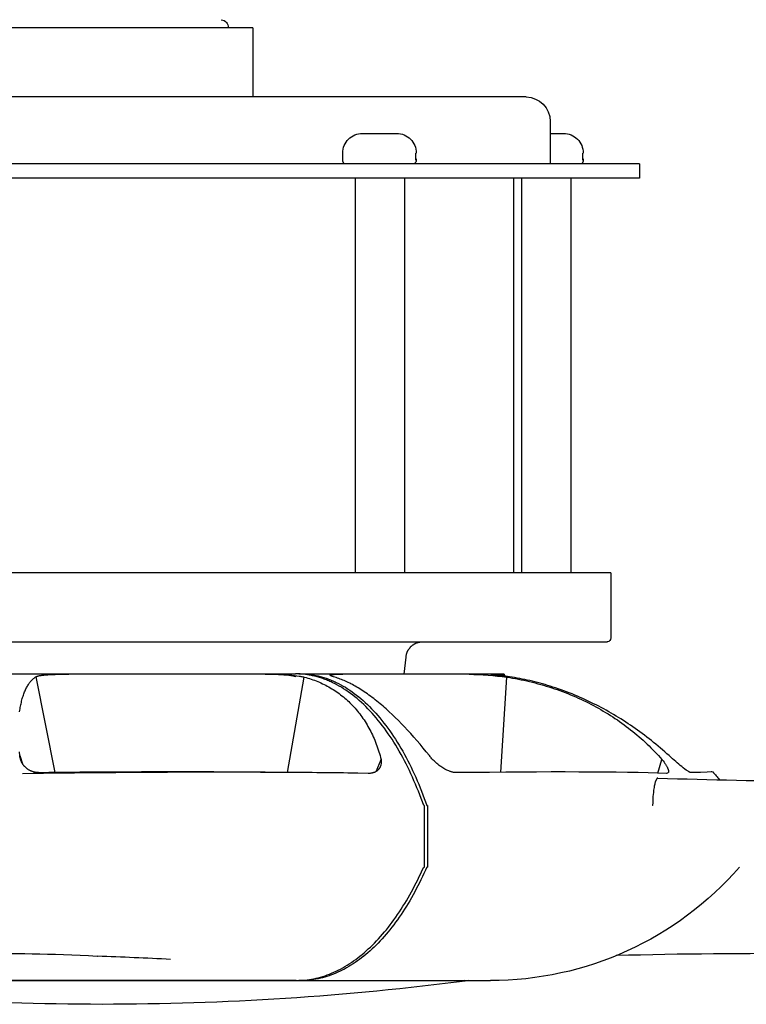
# Model space of a CAD drawing. Extents: x 1372 to 3774, y 1584 to 3487.
# Tile 11 of 28: x 3120 to 3209, y 1584 to 1705. Entities that reach past the tile are written whole.
import ezdxf

# ---------------------------------------------------------------- set-up
doc = ezdxf.new("R2010")
doc.units = 0
doc.layers.add('MAKE2D$VISIBLE$CURVAS', color=7, linetype='CONTINUOUS')

msp = doc.modelspace()

# ---------------------------------------------------------------- linework, layer by layer
at = {"layer": 'MAKE2D$VISIBLE$CURVAS', "color": 250}
for p, q in [((3148.19, 1704.26), (3111.38, 1704.26)), ((3148.39, 1704.26), (3148.19, 1704.26)), ((3148.39, 1704.26), (3148.39, 1695.76)), ((3155.89, 1695.76), (3091.73, 1695.76)), ((3172.87, 1695.76), (3155.89, 1695.76)), ((3181.34, 1695.76), (3172.87, 1695.76)), ((3181.98, 1695.76), (3181.34, 1695.76)), ((3184.92, 1692.76), (3184.92, 1687.56)), ((3161.86, 1691.27), (3163.65, 1691.27)), ((3163.65, 1691.27), (3166.05, 1691.27)), ((3166.05, 1691.27), (3166.07, 1691.27)), ((3184.92, 1691.27), (3186.55, 1691.27)), ((3186.55, 1691.27), (3186.57, 1691.27)), ((3159.45, 1687.98), (3159.45, 1688.87)), ((3168.43, 1687.98), (3168.43, 1688.87)), ((3188.93, 1687.98), (3188.93, 1688.87)), ((3195.14, 1687.56), (3063.89, 1687.56)), ((3159.45, 1687.98), (3159.45, 1687.98)), ((3195.88, 1687.56), (3195.14, 1687.56)), ((3195.88, 1687.56), (3195.88, 1685.76)), ((3195.14, 1685.76), (3063.89, 1685.76)), ((3161.02, 1637.26), (3161.02, 1685.76)), ((3167.02, 1685.76), (3167.02, 1637.26)), ((3180.41, 1685.76), (3180.41, 1637.26)), ((3181.45, 1637.26), (3181.45, 1685.77)), ((3187.45, 1685.76), (3187.45, 1637.26)), ((3195.88, 1685.76), (3195.14, 1685.76)), ((3191.69, 1637.26), (3067.39, 1637.26)), ((3192.39, 1637.26), (3191.69, 1637.26)), ((3192.39, 1637.26), (3192.39, 1629.27)), ((3160.87, 1628.76), (3084.43, 1628.76)), ((3181.1, 1628.76), (3160.87, 1628.76)), ((3191.19, 1628.76), (3181.1, 1628.76)), ((3191.95, 1628.76), (3191.19, 1628.76)), ((3167.18, 1626.88), (3166.97, 1624.8)), ((3082.5, 1624.85), (3153.64, 1624.85)), ((3121.75, 1624.49), (3124.09, 1612.72)), ((3149.93, 1624.8), (3125.8, 1624.8)), ((3152.66, 1612.73), (3154.73, 1624.44)), ((3154.07, 1624.85), (3154.19, 1624.85)), ((3154.19, 1624.85), (3177.4, 1624.85)), ((3174.97, 1624.8), (3159.48, 1624.8)), ((3177.65, 1624.8), (3177.77, 1624.8)), ((3177.65, 1624.78), (3177.76, 1624.77)), ((3177.76, 1624.77), (3177.76, 1624.77)), ((3179.28, 1624.8), (3177.77, 1624.8)), ((3178.88, 1612.76), (3179.61, 1624.44)), ((3179.28, 1624.8), (3179.33, 1624.57)), ((3119.78, 1614.79), (3120.11, 1613.8)), ((3163.55, 1612.84), (3164.16, 1614.3)), ((3198.15, 1612.64), (3198.66, 1614.3)), ((3151.04, 1612.77), (3151.04, 1612.74)), ((3199.43, 1612.71), (3199.43, 1612.7)), ((3169.49, 1608.65), (3169.4, 1608.65)), ((3169.49, 1601.09), (3169.49, 1608.65)), ((3169.78, 1608.65), (3169.87, 1608.65)), ((3169.87, 1608.65), (3169.87, 1601.09)), ((3197.52, 1608.65), (3197.51, 1608.65)), ((3169.4, 1601.09), (3169.49, 1601.09)), ((3169.78, 1601.09), (3169.87, 1601.09)), ((3129.34, 1590.11), (3129.29, 1590.12)), ((3153.73, 1587.14), (3082.32, 1587.14)), ((3154.28, 1587.14), (3154.07, 1587.14)), ((3154.28, 1587.14), (3177.58, 1587.14)), ((3174.38, 1587.14), (3174.25, 1587.12)), ((3174.88, 1587.14), (3174.83, 1587.13))]:
    msp.add_line(p, q, dxfattribs=at)
for points in [[(3169.27, 1628.76), (3168.97, 1628.73), (3168.89, 1628.72), (3168.84, 1628.72), (3168.79, 1628.71), (3168.74, 1628.69), (3168.69, 1628.68), (3168.64, 1628.67), (3168.59, 1628.65), (3168.54, 1628.63), (3168.5, 1628.62), (3168.45, 1628.6), (3168.4, 1628.57), (3168.35, 1628.55), (3168.3, 1628.53), (3168.25, 1628.5), (3168.21, 1628.48), (3168.16, 1628.45), (3168.12, 1628.42), (3168.07, 1628.39), (3168.03, 1628.36), (3167.98, 1628.33), (3167.94, 1628.29), (3167.9, 1628.26), (3167.86, 1628.22), (3167.82, 1628.19), (3167.78, 1628.15), (3167.75, 1628.12), (3167.72, 1628.08), (3167.69, 1628.05), (3167.66, 1628.01), (3167.63, 1627.97), (3167.6, 1627.94), (3167.57, 1627.9), (3167.54, 1627.86), (3167.52, 1627.82), (3167.49, 1627.79), (3167.47, 1627.75), (3167.45, 1627.71), (3167.42, 1627.67), (3167.4, 1627.63), (3167.38, 1627.59), (3167.36, 1627.55), (3167.34, 1627.5), (3167.33, 1627.46), (3167.31, 1627.42), (3167.29, 1627.38), (3167.28, 1627.34), (3167.26, 1627.3), (3167.25, 1627.25), (3167.24, 1627.21), (3167.23, 1627.17), (3167.22, 1627.13), (3167.21, 1627.08), (3167.2, 1627.04), (3167.19, 1627), (3167.19, 1626.96), (3167.18, 1626.92), (3167.18, 1626.88)], [(3119.76, 1620.19), (3119.79, 1620.37), (3119.81, 1620.53), (3119.84, 1620.7), (3119.87, 1620.86), (3119.9, 1621.02), (3119.93, 1621.18), (3119.97, 1621.34), (3120.01, 1621.5), (3120.05, 1621.65), (3120.09, 1621.8), (3120.13, 1621.95), (3120.18, 1622.09), (3120.22, 1622.23), (3120.27, 1622.37), (3120.32, 1622.5), (3120.37, 1622.63), (3120.43, 1622.76), (3120.48, 1622.88), (3120.54, 1623), (3120.59, 1623.12), (3120.65, 1623.23), (3120.72, 1623.34), (3120.77, 1623.43), (3120.83, 1623.52), (3120.89, 1623.61), (3120.95, 1623.7), (3121.01, 1623.78), (3121.07, 1623.86), (3121.14, 1623.93), (3121.2, 1624.01), (3121.26, 1624.08), (3121.33, 1624.15), (3121.4, 1624.21), (3121.47, 1624.27), (3121.54, 1624.33), (3121.61, 1624.38), (3121.68, 1624.44), (3121.71, 1624.46), (3121.75, 1624.49)], [(3121.75, 1624.49), (3121.76, 1624.49), (3121.77, 1624.5), (3121.78, 1624.5), (3121.8, 1624.51), (3121.82, 1624.52), (3121.85, 1624.53), (3121.87, 1624.54), (3121.9, 1624.55), (3121.94, 1624.56), (3121.97, 1624.57), (3122, 1624.58), (3122.04, 1624.59), (3122.12, 1624.61), (3122.2, 1624.63), (3122.3, 1624.64), (3122.39, 1624.66), (3122.5, 1624.67), (3122.72, 1624.7), (3122.97, 1624.72), (3123.24, 1624.74), (3123.52, 1624.76), (3123.82, 1624.77), (3124.13, 1624.78), (3124.45, 1624.79), (3125.12, 1624.8), (3125.8, 1624.8)], [(3149.93, 1624.8), (3150.43, 1624.79), (3150.94, 1624.79), (3151.55, 1624.77), (3151.86, 1624.76), (3152.16, 1624.75), (3152.52, 1624.73), (3152.87, 1624.71), (3153.21, 1624.68), (3153.53, 1624.65), (3153.81, 1624.62), (3154.08, 1624.58), (3154.2, 1624.56), (3154.32, 1624.54), (3154.43, 1624.52), (3154.54, 1624.49), (3154.64, 1624.47), (3154.73, 1624.44)], [(3153.72, 1624.49), (3153.63, 1624.51), (3153.53, 1624.53), (3153.42, 1624.55), (3153.31, 1624.57), (3153.07, 1624.61), (3152.81, 1624.64), (3152.53, 1624.67), (3152.23, 1624.7), (3151.92, 1624.72), (3151.6, 1624.74), (3151.28, 1624.76), (3150.94, 1624.77), (3150.6, 1624.78), (3149.93, 1624.8)], [(3169.4, 1608.65), (3169.24, 1609.1), (3169.07, 1609.54), (3168.91, 1609.98), (3168.74, 1610.42), (3168.56, 1610.85), (3168.38, 1611.28), (3168.2, 1611.71), (3168.01, 1612.13), (3167.82, 1612.55), (3167.63, 1612.96), (3167.43, 1613.37), (3167.23, 1613.77), (3167.03, 1614.17), (3166.82, 1614.56), (3166.61, 1614.95), (3166.39, 1615.33), (3166.17, 1615.7), (3165.95, 1616.08), (3165.73, 1616.44), (3165.5, 1616.8), (3165.27, 1617.15), (3165.03, 1617.49), (3164.8, 1617.83), (3164.56, 1618.16), (3164.31, 1618.49), (3164.07, 1618.8), (3163.82, 1619.11), (3163.57, 1619.42), (3163.32, 1619.71), (3163.06, 1620), (3162.8, 1620.28), (3162.54, 1620.55), (3162.28, 1620.82), (3162.02, 1621.07), (3161.75, 1621.32), (3161.48, 1621.56), (3161.21, 1621.8), (3160.94, 1622.02), (3160.67, 1622.23), (3160.39, 1622.44), (3160.12, 1622.64), (3159.84, 1622.83), (3159.56, 1623.01), (3159.28, 1623.19), (3159, 1623.35), (3158.72, 1623.51), (3158.44, 1623.65), (3158.3, 1623.72), (3158.16, 1623.79), (3158.02, 1623.86), (3157.87, 1623.92), (3157.73, 1623.98), (3157.59, 1624.04), (3157.45, 1624.1), (3157.31, 1624.16), (3157.17, 1624.21), (3157.02, 1624.26), (3156.88, 1624.31), (3156.74, 1624.35), (3156.6, 1624.4), (3156.46, 1624.44), (3156.31, 1624.48), (3156.17, 1624.52), (3156.03, 1624.56), (3155.89, 1624.59), (3155.75, 1624.62), (3155.61, 1624.65), (3155.46, 1624.68), (3155.32, 1624.7), (3155.18, 1624.73), (3155.04, 1624.75), (3154.9, 1624.77), (3154.76, 1624.79), (3154.62, 1624.8), (3154.48, 1624.81), (3154.34, 1624.82), (3154.2, 1624.83), (3153.92, 1624.85), (3153.64, 1624.85)], [(3154.19, 1624.85), (3154.46, 1624.85), (3154.74, 1624.83), (3154.88, 1624.82), (3155.02, 1624.81), (3155.15, 1624.8), (3155.29, 1624.79), (3155.43, 1624.77), (3155.57, 1624.75), (3155.71, 1624.73), (3155.85, 1624.7), (3155.99, 1624.68), (3156.13, 1624.65), (3156.27, 1624.62), (3156.41, 1624.59), (3156.55, 1624.56), (3156.69, 1624.52), (3156.83, 1624.48), (3156.97, 1624.44), (3157.11, 1624.4), (3157.25, 1624.35), (3157.4, 1624.31), (3157.54, 1624.26), (3157.68, 1624.21), (3157.82, 1624.16), (3157.96, 1624.1), (3158.1, 1624.04), (3158.24, 1623.98), (3158.38, 1623.92), (3158.52, 1623.86), (3158.66, 1623.79), (3158.94, 1623.65), (3159.22, 1623.51), (3159.49, 1623.35), (3159.77, 1623.19), (3160.05, 1623.01), (3160.32, 1622.83), (3160.6, 1622.64), (3160.87, 1622.44), (3161.14, 1622.23), (3161.41, 1622.02), (3161.68, 1621.8), (3161.95, 1621.56), (3162.21, 1621.32), (3162.48, 1621.07), (3162.74, 1620.82), (3163, 1620.55), (3163.25, 1620.28), (3163.51, 1620), (3163.76, 1619.71), (3164.01, 1619.42), (3164.26, 1619.11), (3164.51, 1618.8), (3164.75, 1618.49), (3164.99, 1618.16), (3165.23, 1617.83), (3165.46, 1617.49), (3165.69, 1617.15), (3165.92, 1616.8), (3166.15, 1616.44), (3166.37, 1616.08), (3166.59, 1615.7), (3166.81, 1615.33), (3167.02, 1614.95), (3167.23, 1614.56), (3167.43, 1614.17), (3167.64, 1613.77), (3167.84, 1613.37), (3168.03, 1612.96), (3168.22, 1612.55), (3168.41, 1612.13), (3168.59, 1611.71), (3168.78, 1611.28), (3168.95, 1610.85), (3169.13, 1610.42), (3169.3, 1609.98), (3169.46, 1609.54), (3169.62, 1609.1), (3169.78, 1608.65)], [(3154.73, 1624.44), (3154.94, 1624.38), (3155.15, 1624.32), (3155.36, 1624.26), (3155.57, 1624.2), (3155.77, 1624.13), (3155.97, 1624.05), (3156.18, 1623.98), (3156.38, 1623.9), (3156.58, 1623.81), (3156.77, 1623.73), (3156.97, 1623.64), (3157.16, 1623.54), (3157.36, 1623.44), (3157.55, 1623.34), (3157.73, 1623.24), (3157.92, 1623.13), (3158.11, 1623.02), (3158.29, 1622.91), (3158.47, 1622.79), (3158.65, 1622.67), (3158.83, 1622.54), (3159.01, 1622.42), (3159.18, 1622.28), (3159.35, 1622.15), (3159.53, 1622.01), (3159.69, 1621.87), (3159.86, 1621.73), (3160.02, 1621.58), (3160.19, 1621.43), (3160.34, 1621.27), (3160.5, 1621.11), (3160.66, 1620.95), (3160.81, 1620.79), (3160.96, 1620.62), (3161.11, 1620.45), (3161.25, 1620.28), (3161.39, 1620.1), (3161.53, 1619.92), (3161.67, 1619.74), (3161.8, 1619.56), (3161.93, 1619.37), (3162.06, 1619.18), (3162.19, 1618.99), (3162.31, 1618.79), (3162.43, 1618.59), (3162.55, 1618.39), (3162.66, 1618.18), (3162.77, 1617.98), (3162.88, 1617.77), (3162.99, 1617.56), (3163.09, 1617.34), (3163.19, 1617.12), (3163.29, 1616.9), (3163.38, 1616.68), (3163.47, 1616.45), (3163.56, 1616.22), (3163.65, 1615.99), (3163.73, 1615.76), (3163.81, 1615.52), (3163.89, 1615.28), (3163.96, 1615.04), (3164.03, 1614.8), (3164.1, 1614.55), (3164.16, 1614.3)], [(3157.91, 1624.68), (3157.91, 1624.68), (3157.91, 1624.68), (3157.91, 1624.68), (3157.91, 1624.68), (3157.91, 1624.68), (3157.91, 1624.68), (3157.91, 1624.68), (3157.91, 1624.68), (3157.91, 1624.68), (3157.91, 1624.68), (3157.91, 1624.68), (3157.91, 1624.69), (3157.91, 1624.69), (3157.91, 1624.69), (3157.91, 1624.69), (3157.91, 1624.69), (3157.91, 1624.69), (3157.91, 1624.69), (3157.91, 1624.69), (3157.91, 1624.69), (3157.91, 1624.69), (3157.91, 1624.69), (3157.91, 1624.69), (3157.91, 1624.69), (3157.91, 1624.69), (3157.91, 1624.69), (3157.91, 1624.69), (3157.91, 1624.69), (3157.91, 1624.7), (3157.91, 1624.7), (3157.91, 1624.7), (3157.91, 1624.7), (3157.91, 1624.7), (3157.91, 1624.7), (3157.91, 1624.7), (3157.91, 1624.7), (3157.91, 1624.7), (3157.91, 1624.7), (3157.91, 1624.7), (3157.92, 1624.7), (3157.92, 1624.7), (3157.92, 1624.7), (3157.92, 1624.7), (3157.92, 1624.71), (3157.92, 1624.71), (3157.92, 1624.71), (3157.92, 1624.71), (3157.92, 1624.71), (3157.93, 1624.71), (3157.93, 1624.71), (3157.93, 1624.71), (3157.93, 1624.71), (3157.93, 1624.71), (3157.93, 1624.72), (3157.94, 1624.72), (3157.94, 1624.72), (3157.95, 1624.72), (3157.95, 1624.72), (3157.95, 1624.72), (3157.96, 1624.73), (3157.96, 1624.73), (3157.98, 1624.73), (3157.99, 1624.74), (3158, 1624.74), (3158.01, 1624.74), (3158.03, 1624.75), (3158.06, 1624.75), (3158.08, 1624.75), (3158.11, 1624.76), (3158.16, 1624.76), (3158.23, 1624.77), (3158.38, 1624.78), (3158.55, 1624.79), (3158.75, 1624.8), (3158.97, 1624.8), (3159.48, 1624.8)], [(3158.32, 1624.49), (3158.18, 1624.53), (3158.13, 1624.55), (3158.07, 1624.57), (3158.05, 1624.58), (3158.03, 1624.59), (3158.01, 1624.6), (3157.99, 1624.61), (3157.98, 1624.61), (3157.97, 1624.62), (3157.97, 1624.62), (3157.96, 1624.63), (3157.95, 1624.63), (3157.95, 1624.64), (3157.94, 1624.64), (3157.94, 1624.64), (3157.93, 1624.64), (3157.93, 1624.65), (3157.93, 1624.65), (3157.93, 1624.65), (3157.92, 1624.65), (3157.92, 1624.66), (3157.92, 1624.66), (3157.92, 1624.66), (3157.92, 1624.66), (3157.92, 1624.66), (3157.92, 1624.66), (3157.92, 1624.66), (3157.91, 1624.66), (3157.91, 1624.66), (3157.91, 1624.67), (3157.91, 1624.67), (3157.91, 1624.67), (3157.91, 1624.67), (3157.91, 1624.67), (3157.91, 1624.67), (3157.91, 1624.67), (3157.91, 1624.67), (3157.91, 1624.67), (3157.91, 1624.68), (3157.91, 1624.68), (3157.91, 1624.68), (3157.91, 1624.68), (3157.91, 1624.68), (3157.91, 1624.68)], [(3170.1, 1614.79), (3169.71, 1615.27), (3169.33, 1615.73), (3168.94, 1616.19), (3168.56, 1616.64), (3168.18, 1617.08), (3167.8, 1617.51), (3167.42, 1617.92), (3167.04, 1618.33), (3166.66, 1618.72), (3166.28, 1619.11), (3165.9, 1619.48), (3165.52, 1619.84), (3165.15, 1620.19), (3164.77, 1620.53), (3164.59, 1620.7), (3164.4, 1620.86), (3164.21, 1621.02), (3164.03, 1621.18), (3163.83, 1621.34), (3163.64, 1621.5), (3163.45, 1621.65), (3163.25, 1621.8), (3163.06, 1621.95), (3162.87, 1622.09), (3162.67, 1622.23), (3162.48, 1622.37), (3162.29, 1622.5), (3162.1, 1622.63), (3161.91, 1622.76), (3161.72, 1622.88), (3161.53, 1623), (3161.34, 1623.12), (3161.16, 1623.23), (3160.97, 1623.34), (3160.8, 1623.43), (3160.63, 1623.52), (3160.46, 1623.61), (3160.3, 1623.7), (3160.13, 1623.78), (3159.96, 1623.86), (3159.8, 1623.93), (3159.63, 1624.01), (3159.47, 1624.08), (3159.3, 1624.15), (3159.14, 1624.21), (3158.97, 1624.27), (3158.81, 1624.33), (3158.65, 1624.38), (3158.49, 1624.44), (3158.32, 1624.49)], [(3177.65, 1624.79), (3177.65, 1624.79), (3177.65, 1624.79), (3177.65, 1624.79), (3177.64, 1624.79), (3177.64, 1624.79), (3177.64, 1624.79), (3177.64, 1624.79), (3177.64, 1624.79), (3177.64, 1624.79), (3177.64, 1624.79), (3177.64, 1624.79), (3177.64, 1624.79), (3177.64, 1624.79), (3177.64, 1624.79), (3177.64, 1624.79), (3177.64, 1624.79), (3177.64, 1624.79), (3177.64, 1624.79), (3177.64, 1624.79), (3177.64, 1624.79), (3177.64, 1624.79), (3177.64, 1624.79), (3177.64, 1624.79), (3177.64, 1624.79), (3177.64, 1624.79), (3177.64, 1624.79), (3177.64, 1624.79), (3177.64, 1624.79), (3177.64, 1624.79), (3177.64, 1624.79), (3177.64, 1624.79), (3177.64, 1624.79), (3177.64, 1624.79), (3177.64, 1624.79), (3177.64, 1624.79), (3177.64, 1624.79), (3177.64, 1624.79), (3177.64, 1624.79), (3177.64, 1624.79), (3177.64, 1624.79), (3177.64, 1624.79), (3177.64, 1624.79), (3177.64, 1624.79), (3177.64, 1624.79), (3177.64, 1624.79), (3177.64, 1624.79), (3177.64, 1624.79), (3177.64, 1624.79), (3177.64, 1624.79), (3177.64, 1624.79), (3177.64, 1624.79), (3177.64, 1624.79), (3177.64, 1624.79), (3177.64, 1624.79), (3177.64, 1624.79), (3177.64, 1624.79), (3177.64, 1624.79), (3177.64, 1624.79), (3177.64, 1624.79), (3177.64, 1624.79), (3177.64, 1624.79), (3177.64, 1624.79), (3177.64, 1624.79), (3177.64, 1624.79), (3177.64, 1624.79), (3177.64, 1624.79), (3177.64, 1624.79), (3177.64, 1624.79), (3177.64, 1624.79), (3177.64, 1624.79), (3177.64, 1624.79), (3177.64, 1624.79), (3177.64, 1624.79), (3177.64, 1624.79), (3177.64, 1624.79), (3177.64, 1624.79), (3177.64, 1624.79), (3177.64, 1624.79), (3177.64, 1624.79), (3177.64, 1624.79), (3177.64, 1624.79), (3177.64, 1624.79), (3177.64, 1624.79), (3177.64, 1624.79), (3177.64, 1624.79), (3177.64, 1624.79), (3177.64, 1624.79), (3177.64, 1624.79), (3177.64, 1624.79), (3177.64, 1624.79), (3177.64, 1624.79), (3177.64, 1624.79), (3177.64, 1624.79), (3177.64, 1624.79), (3177.64, 1624.79), (3177.64, 1624.79), (3177.64, 1624.79), (3177.64, 1624.79), (3177.64, 1624.79), (3177.64, 1624.79), (3177.64, 1624.79), (3177.64, 1624.79), (3177.64, 1624.79), (3177.64, 1624.79), (3177.64, 1624.79), (3177.64, 1624.79)], [(3179.61, 1624.44), (3179.97, 1624.38), (3180.32, 1624.32), (3180.67, 1624.26), (3181.02, 1624.2), (3181.37, 1624.13), (3181.71, 1624.05), (3182.06, 1623.98), (3182.4, 1623.9), (3182.75, 1623.81), (3183.09, 1623.73), (3183.43, 1623.64), (3183.77, 1623.54), (3184.11, 1623.44), (3184.45, 1623.34), (3184.78, 1623.24), (3185.12, 1623.13), (3185.45, 1623.02), (3185.78, 1622.91), (3186.11, 1622.79), (3186.44, 1622.67), (3186.77, 1622.54), (3187.09, 1622.42), (3187.42, 1622.28), (3187.74, 1622.15), (3188.06, 1622.01), (3188.38, 1621.87), (3188.69, 1621.73), (3189.01, 1621.58), (3189.32, 1621.43), (3189.63, 1621.27), (3189.94, 1621.11), (3190.25, 1620.95), (3190.55, 1620.79), (3190.85, 1620.62), (3191.15, 1620.45), (3191.45, 1620.28), (3191.74, 1620.1), (3192.04, 1619.92), (3192.32, 1619.74), (3192.61, 1619.56), (3192.89, 1619.37), (3193.18, 1619.18), (3193.45, 1618.99), (3193.73, 1618.79), (3194, 1618.59), (3194.27, 1618.39), (3194.54, 1618.18), (3194.81, 1617.98), (3195.07, 1617.77), (3195.33, 1617.56), (3195.59, 1617.34), (3195.84, 1617.12), (3196.09, 1616.9), (3196.34, 1616.68), (3196.59, 1616.45), (3196.83, 1616.22), (3197.07, 1615.99), (3197.3, 1615.76), (3197.54, 1615.52), (3197.77, 1615.28), (3198, 1615.04), (3198.22, 1614.8), (3198.44, 1614.55), (3198.66, 1614.3)], [(3199.54, 1614.79), (3199.27, 1615.03), (3199, 1615.27), (3198.73, 1615.5), (3198.46, 1615.73), (3198.19, 1615.96), (3197.92, 1616.19), (3197.64, 1616.42), (3197.36, 1616.64), (3197.08, 1616.86), (3196.8, 1617.08), (3196.52, 1617.29), (3196.24, 1617.51), (3195.95, 1617.72), (3195.67, 1617.92), (3195.38, 1618.13), (3195.09, 1618.33), (3194.8, 1618.53), (3194.51, 1618.72), (3194.21, 1618.92), (3193.92, 1619.11), (3193.62, 1619.3), (3193.32, 1619.48), (3193.02, 1619.66), (3192.72, 1619.84), (3192.42, 1620.02), (3192.12, 1620.19), (3191.81, 1620.37), (3191.51, 1620.53), (3191.2, 1620.7), (3190.89, 1620.86), (3190.58, 1621.02), (3190.27, 1621.18), (3189.94, 1621.34), (3189.61, 1621.5), (3189.28, 1621.65), (3188.95, 1621.8), (3188.62, 1621.95), (3188.29, 1622.09), (3187.95, 1622.23), (3187.62, 1622.37), (3187.28, 1622.5), (3186.95, 1622.63), (3186.61, 1622.76), (3186.27, 1622.88), (3185.93, 1623), (3185.59, 1623.12), (3185.25, 1623.23), (3184.91, 1623.34), (3184.6, 1623.43), (3184.3, 1623.52), (3183.99, 1623.61), (3183.68, 1623.7), (3183.37, 1623.78), (3183.06, 1623.86), (3182.74, 1623.93), (3182.43, 1624.01), (3182.12, 1624.08), (3181.81, 1624.15), (3181.5, 1624.21), (3181.19, 1624.27), (3180.87, 1624.33), (3180.56, 1624.38), (3180.25, 1624.44), (3179.94, 1624.49)], [(3119.78, 1614.79), (3119.74, 1615.27)], [(3173.37, 1612.7), (3173.31, 1612.7), (3173.26, 1612.71), (3173.2, 1612.71), (3173.15, 1612.72), (3173.09, 1612.73), (3173.04, 1612.74), (3172.98, 1612.75), (3172.93, 1612.76), (3172.87, 1612.78), (3172.81, 1612.8), (3172.75, 1612.81), (3172.69, 1612.83), (3172.64, 1612.85), (3172.58, 1612.87), (3172.46, 1612.92), (3172.34, 1612.97), (3172.22, 1613.02), (3172.09, 1613.08), (3171.97, 1613.15), (3171.86, 1613.22), (3171.74, 1613.29), (3171.63, 1613.36), (3171.51, 1613.44), (3171.41, 1613.51), (3171.31, 1613.58), (3171.21, 1613.66), (3171.12, 1613.73), (3171.02, 1613.81), (3170.93, 1613.89), (3170.84, 1613.97), (3170.76, 1614.06), (3170.66, 1614.15), (3170.57, 1614.24), (3170.49, 1614.33), (3170.4, 1614.42), (3170.32, 1614.51), (3170.24, 1614.6), (3170.17, 1614.7), (3170.1, 1614.79)], [(3202.24, 1612.7), (3202.23, 1612.7), (3202.22, 1612.7), (3202.21, 1612.7), (3202.2, 1612.71), (3202.19, 1612.71), (3202.18, 1612.71), (3202.17, 1612.72), (3202.15, 1612.72), (3202.13, 1612.73), (3202.1, 1612.74), (3202.08, 1612.75), (3202.05, 1612.76), (3202.02, 1612.78), (3201.99, 1612.8), (3201.92, 1612.83), (3201.86, 1612.87), (3201.78, 1612.92), (3201.71, 1612.97), (3201.62, 1613.02), (3201.45, 1613.15), (3201.27, 1613.29), (3201.08, 1613.44), (3200.9, 1613.58), (3200.72, 1613.73), (3200.54, 1613.89), (3200.35, 1614.06), (3199.94, 1614.42), (3199.54, 1614.79)], [(3122.07, 1612.7), (3122.01, 1612.7), (3121.95, 1612.71), (3121.89, 1612.71), (3121.83, 1612.72), (3121.76, 1612.73), (3121.71, 1612.74), (3121.65, 1612.75), (3121.59, 1612.76), (3121.53, 1612.78), (3121.47, 1612.8), (3121.41, 1612.81), (3121.35, 1612.83), (3121.3, 1612.85), (3121.24, 1612.87), (3121.19, 1612.89), (3121.14, 1612.92), (3121.08, 1612.94), (3121.03, 1612.97), (3120.97, 1612.99), (3120.92, 1613.02), (3120.87, 1613.05), (3120.82, 1613.08), (3120.77, 1613.12), (3120.72, 1613.15), (3120.68, 1613.18), (3120.63, 1613.22), (3120.59, 1613.25), (3120.55, 1613.29), (3120.51, 1613.32), (3120.47, 1613.36), (3120.43, 1613.4), (3120.39, 1613.44), (3120.35, 1613.47), (3120.32, 1613.51), (3120.29, 1613.54), (3120.26, 1613.58), (3120.23, 1613.62), (3120.2, 1613.66), (3120.17, 1613.7), (3120.15, 1613.73), (3120.12, 1613.77), (3120.1, 1613.81), (3120.07, 1613.85), (3120.05, 1613.89), (3120.03, 1613.93), (3120.01, 1613.97), (3119.99, 1614.01), (3119.97, 1614.06), (3119.95, 1614.1), (3119.93, 1614.15), (3119.91, 1614.2), (3119.89, 1614.25)], [(3164.05, 1613.41), (3164.03, 1613.38), (3164.02, 1613.34), (3164, 1613.3), (3163.98, 1613.27), (3163.95, 1613.24), (3163.93, 1613.2), (3163.91, 1613.17), (3163.88, 1613.14), (3163.86, 1613.11), (3163.83, 1613.07), (3163.8, 1613.04), (3163.77, 1613.01), (3163.74, 1612.99), (3163.7, 1612.96), (3163.67, 1612.93), (3163.64, 1612.9), (3163.6, 1612.88), (3163.56, 1612.85), (3163.52, 1612.83), (3163.48, 1612.81), (3163.44, 1612.78), (3163.4, 1612.76), (3163.36, 1612.74), (3163.31, 1612.73), (3163.27, 1612.71), (3163.23, 1612.7), (3163.19, 1612.68), (3163.15, 1612.67), (3163.1, 1612.66), (3163.06, 1612.65), (3163.02, 1612.64), (3162.97, 1612.63), (3162.92, 1612.63), (3162.88, 1612.62), (3162.83, 1612.61), (3162.78, 1612.61), (3162.74, 1612.61), (3162.69, 1612.6), (3162.64, 1612.6), (3162.59, 1612.6)], [(3198.66, 1614.3), (3198.79, 1614.14), (3198.91, 1613.98), (3199.03, 1613.82), (3199.08, 1613.74), (3199.13, 1613.67), (3199.17, 1613.6), (3199.21, 1613.53), (3199.25, 1613.46), (3199.29, 1613.39), (3199.32, 1613.32), (3199.35, 1613.26), (3199.38, 1613.2), (3199.39, 1613.17), (3199.4, 1613.14), (3199.41, 1613.11), (3199.42, 1613.07), (3199.43, 1613.04), (3199.44, 1613.01), (3199.45, 1612.99), (3199.45, 1612.96), (3199.45, 1612.94), (3199.46, 1612.93), (3199.46, 1612.92), (3199.46, 1612.9), (3199.46, 1612.89), (3199.46, 1612.88), (3199.46, 1612.86), (3199.46, 1612.85), (3199.46, 1612.84), (3199.46, 1612.83), (3199.46, 1612.82), (3199.46, 1612.81), (3199.46, 1612.8), (3199.46, 1612.78), (3199.46, 1612.77), (3199.46, 1612.77), (3199.46, 1612.76), (3199.45, 1612.76), (3199.45, 1612.75), (3199.45, 1612.75), (3199.45, 1612.74), (3199.45, 1612.74), (3199.45, 1612.74), (3199.45, 1612.73), (3199.44, 1612.73), (3199.44, 1612.72), (3199.44, 1612.72), (3199.44, 1612.71), (3199.43, 1612.71)], [(3199.22, 1612.6), (3198.13, 1612.64), (3196.98, 1612.67), (3195.74, 1612.7), (3194.43, 1612.73), (3193.04, 1612.75), (3191.58, 1612.76), (3190.05, 1612.78), (3188.45, 1612.78), (3186.78, 1612.79), (3185.04, 1612.79), (3183.24, 1612.78), (3181.38, 1612.77), (3179.47, 1612.76), (3177.49, 1612.74), (3175.45, 1612.72), (3173.37, 1612.7)], [(3204.88, 1612.79), (3204.88, 1612.79), (3204.88, 1612.79), (3204.88, 1612.79), (3204.88, 1612.79), (3204.88, 1612.79), (3204.88, 1612.79), (3204.88, 1612.79), (3204.88, 1612.79), (3204.88, 1612.79), (3204.88, 1612.79), (3204.87, 1612.79), (3204.86, 1612.79), (3204.84, 1612.79), (3204.71, 1612.79), (3204.21, 1612.77), (3203.39, 1612.74), (3202.24, 1612.7)], [(3198.15, 1612.03), (3198.15, 1612.03), (3198.15, 1612.03), (3198.15, 1612.03), (3198.15, 1612.03), (3198.14, 1612.03), (3198.14, 1612.03), (3198.14, 1612.03), (3198.14, 1612.03), (3198.14, 1612.03), (3198.13, 1612.03), (3198.13, 1612.03), (3198.13, 1612.03), (3198.13, 1612.03), (3198.13, 1612.03), (3198.12, 1612.03), (3198.12, 1612.02), (3198.12, 1612.02), (3198.12, 1612.02), (3198.11, 1612.02), (3198.11, 1612.02), (3198.11, 1612.02), (3198.1, 1612.02), (3198.1, 1612.02), (3198.1, 1612.01), (3198.09, 1612.01), (3198.09, 1612.01), (3198.08, 1612.01), (3198.08, 1612), (3198.08, 1612), (3198.07, 1612), (3198.07, 1612), (3198.06, 1611.99), (3198.06, 1611.99), (3198.06, 1611.98), (3198.05, 1611.98), (3198.05, 1611.98), (3198.04, 1611.97), (3198.04, 1611.97), (3198.04, 1611.96), (3198.03, 1611.96), (3198.02, 1611.95), (3198.01, 1611.93), (3198, 1611.92), (3197.99, 1611.91), (3197.99, 1611.9), (3197.98, 1611.88), (3197.97, 1611.87), (3197.96, 1611.85), (3197.95, 1611.84), (3197.94, 1611.82), (3197.93, 1611.78), (3197.91, 1611.74), (3197.89, 1611.7), (3197.88, 1611.66), (3197.86, 1611.61), (3197.84, 1611.56), (3197.83, 1611.51), (3197.8, 1611.4), (3197.77, 1611.28), (3197.74, 1611.15), (3197.71, 1611.02), (3197.69, 1610.87), (3197.66, 1610.72), (3197.64, 1610.56), (3197.62, 1610.4), (3197.6, 1610.22), (3197.58, 1610.04), (3197.55, 1609.71), (3197.53, 1609.37), (3197.52, 1609.02), (3197.51, 1608.65)], [(3153.73, 1587.14), (3154, 1587.14), (3154.27, 1587.15), (3154.54, 1587.17), (3154.81, 1587.2), (3155.08, 1587.23), (3155.36, 1587.27), (3155.63, 1587.31), (3155.9, 1587.36), (3156.17, 1587.42), (3156.45, 1587.49), (3156.72, 1587.56), (3156.99, 1587.65), (3157.27, 1587.73), (3157.54, 1587.83), (3157.81, 1587.93), (3158.08, 1588.04), (3158.36, 1588.16), (3158.63, 1588.29), (3158.9, 1588.42), (3159.17, 1588.56), (3159.44, 1588.71), (3159.71, 1588.86), (3159.98, 1589.02), (3160.24, 1589.19), (3160.51, 1589.37), (3160.78, 1589.55), (3161.04, 1589.74), (3161.3, 1589.94), (3161.56, 1590.14), (3161.82, 1590.35), (3162.08, 1590.57), (3162.34, 1590.79), (3162.59, 1591.03), (3162.85, 1591.26), (3163.1, 1591.51), (3163.35, 1591.76), (3163.6, 1592.02), (3163.85, 1592.28), (3164.09, 1592.55), (3164.33, 1592.83), (3164.57, 1593.12), (3164.81, 1593.4), (3165.05, 1593.7), (3165.28, 1594), (3165.51, 1594.31), (3165.74, 1594.62), (3165.97, 1594.94), (3166.19, 1595.26), (3166.41, 1595.59), (3166.63, 1595.93), (3166.85, 1596.27), (3167.06, 1596.61), (3167.27, 1596.96), (3167.48, 1597.32), (3167.69, 1597.68), (3167.89, 1598.04), (3168.09, 1598.41), (3168.28, 1598.78), (3168.48, 1599.16), (3168.67, 1599.54), (3168.85, 1599.92), (3169.04, 1600.31), (3169.22, 1600.7), (3169.4, 1601.09)], [(3169.78, 1601.09), (3169.6, 1600.7), (3169.42, 1600.31), (3169.24, 1599.92), (3169.06, 1599.54), (3168.87, 1599.16), (3168.68, 1598.78), (3168.48, 1598.41), (3168.29, 1598.04), (3168.09, 1597.68), (3167.88, 1597.32), (3167.68, 1596.96), (3167.47, 1596.61), (3167.26, 1596.27), (3167.04, 1595.93), (3166.83, 1595.59), (3166.61, 1595.26), (3166.39, 1594.94), (3166.16, 1594.62), (3165.94, 1594.31), (3165.71, 1594), (3165.48, 1593.7), (3165.24, 1593.4), (3165.01, 1593.12), (3164.77, 1592.83), (3164.53, 1592.55), (3164.29, 1592.28), (3164.04, 1592.02), (3163.8, 1591.76), (3163.55, 1591.51), (3163.3, 1591.26), (3163.05, 1591.03), (3162.8, 1590.79), (3162.54, 1590.57), (3162.29, 1590.35), (3162.03, 1590.14), (3161.77, 1589.94), (3161.51, 1589.74), (3161.25, 1589.55), (3160.99, 1589.37), (3160.72, 1589.19), (3160.46, 1589.02), (3160.19, 1588.86), (3159.93, 1588.71), (3159.66, 1588.56), (3159.39, 1588.42), (3159.12, 1588.29), (3158.86, 1588.16), (3158.59, 1588.04), (3158.32, 1587.93), (3158.05, 1587.83), (3157.78, 1587.73), (3157.51, 1587.65), (3157.24, 1587.56), (3156.97, 1587.49), (3156.7, 1587.42), (3156.42, 1587.36), (3156.15, 1587.31), (3155.89, 1587.27), (3155.62, 1587.23), (3155.35, 1587.2), (3155.08, 1587.17), (3154.81, 1587.15), (3154.54, 1587.14), (3154.28, 1587.14)], [(3129.29, 1590.12), (3128.23, 1590.17), (3127.18, 1590.21), (3126.16, 1590.26), (3125.15, 1590.29), (3124.16, 1590.33), (3123.19, 1590.36), (3122.24, 1590.38), (3121.31, 1590.4), (3120.4, 1590.42), (3119.5, 1590.43), (3118.63, 1590.44), (3117.78, 1590.45), (3116.94, 1590.45), (3116.13, 1590.44), (3115.34, 1590.44), (3114.57, 1590.42)]]:
    msp.add_lwpolyline(points, dxfattribs=at)
msp.add_lwpolyline([(3179.94, 1624.49, 0.009031), (3178.04, 1624.74, -0.033977), (3177.65, 1624.8)], format="xyb", dxfattribs=at)
msp.add_polyline3d([(3174.25, 1587.12, 0), (3146.27, 1587.12, 0), (3101.91, 1587.12, 0), (3088.12, 1587.12, 0), (3085.74, 1587.12, 0), (3085.13, 1587.12, 0), (3084.98, 1587.12, 0), (3084.95, 1587.12, 0), (3084.94, 1587.12, 0), (3084.94, 1587.12, 0), (3084.94, 1587.12, 0), (3084.94, 1587.12, 0), (3084.94, 1587.12, 0)], dxfattribs=at)
at = {"layer": 'MAKE2D$VISIBLE$CURVAS', "color": 250, "extrusion": (0, 0, -1)}
for centre, radius, start, end in [((-3144.42, 1704.27), 0.993, 96.0259, 180), ((-3181.93, 1692.76), 3, 90.9763, 180.0384), ((-3161.86, 1688.87), 2.41, 0.0008, 90.0325), ((-3166.07, 1688.87), 2.41, 89.9821, 179.9988), ((-3186.57, 1688.87), 2.41, 89.9821, 179.9988), ((-3159.96, 1687.98), 0.509, 304.4187, 360), ((-3167.97, 1687.98), 0.509, 180, 235.1765), ((-3167.97, 1687.98), 0.509, 154.2334, 180), ((-3188.47, 1687.98), 0.509, 180, 235.551), ((-3188.47, 1687.98), 0.509, 154.2334, 180), ((-3191.9, 1629.26), 0.49, 179.2874, 264.366), ((-3174.72, 1591.25), 33.54, 90.4253, 98.381), ((-3177.13, 1577.08), 47.77, 90.3178, 92.5808), ((-3169.7, 1558.44), 66.81, 96.9335, 98.9536), ((-3121.91, 1614.93), 2.13, 341.1321, 356.0664), ((-3162.6, 1614.04), 1.58, 170.4413, 203.5423), ((-3143.99, 61.26), 1551.53, 89.11893, 90.6205), ((-3199.25, 1612.82), 0.218, 212.6168, 278.8863), ((-3177.4, 1587.5), 37.35, 137.3916, 139.371), ((-3177.58, 1627.67), 40.53, 220.9732, 270), ((-3129.89, 1933.75), 349.53, 269.9999, 277.3882), ((-3129.89, 1933.75), 349.53, 262.6118, 270.0001)]:
    msp.add_arc(centre, radius, start, end, dxfattribs=at)
at = {"layer": 'MAKE2D$VISIBLE$CURVAS', "color": 250}
for centre, radius, start, end in [((3138.87, 96.23), 1516.56, 89.10387, 90.63465), ((3232.61, 2735.11), 1123.61, 268.24249, 269.2285), ((3210.91, 925.38), 665.07, 89.47921, 91.53915), ((3117.9, 1220.87), 369.43, 86.8332, 88.2254)]:
    msp.add_arc(centre, radius, start, end, dxfattribs=at)

doc.saveas('drawing.dxf')
